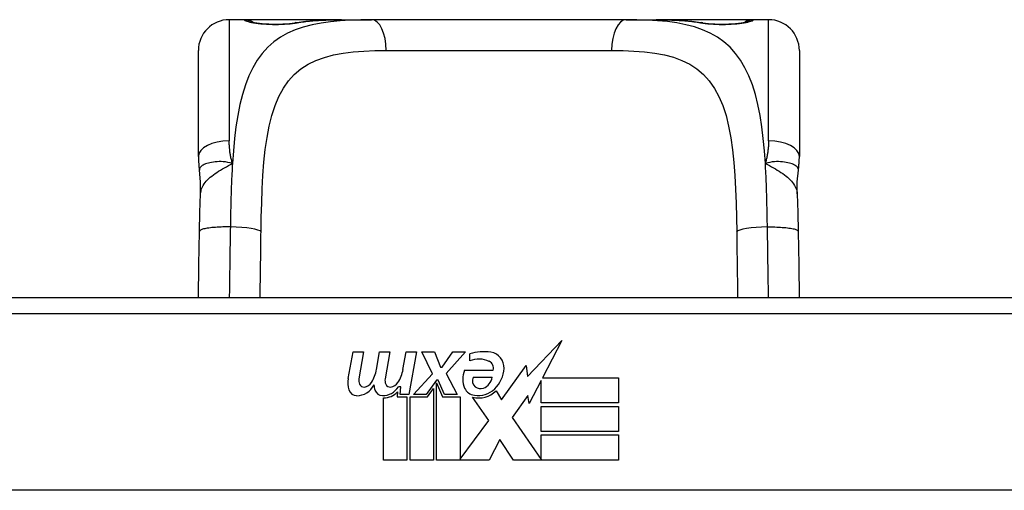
# Model space of a CAD drawing. Header units: inches. Extents: x 11 to 342, y 26 to 169.
# Tile 18 of 204: x 77.461 to 78.719, y 26.522 to 27.123. Entities that reach past the tile are written whole.
import ezdxf

# ---------------------------------------------------------------- set-up
doc = ezdxf.new("R2010")
doc.units = ezdxf.units.IN
doc.header["$MEASUREMENT"] = 0
doc.layers.add('Visible Edges(ANSI)', color=7, linetype='Continuous', lineweight=25)
doc.layers.add('Visible Tangent Edges(ANSI)', color=7, linetype='Continuous', lineweight=25)

msp = doc.modelspace()

# ---------------------------------------------------------------- linework, layer by layer
at = {"layer": 'Visible Edges(ANSI)'}
for p, q in [((77.7486, 27.1228), (77.7289, 27.1228)), ((77.8724, 27.1228), (77.7486, 27.1228)), ((77.8724, 27.1228), (77.9108, 27.1228)), ((78.236, 27.1228), (77.9108, 27.1228)), ((78.236, 27.1228), (78.2744, 27.1228)), ((78.3982, 27.1228), (78.2744, 27.1228)), ((78.4179, 27.1228), (78.3982, 27.1228)), ((77.6896, 26.948), (77.6896, 27.0834)), ((78.4573, 27.0834), (78.4573, 26.948)), ((78.8214, 26.7674), (77.3254, 26.7674)), ((78.1101, 26.6669), (78.154, 26.7131)), ((78.154, 26.7131), (78.1291, 26.6654)), ((77.8808, 26.6645), (77.8874, 26.6987)), ((77.8874, 26.6987), (77.9006, 26.6987)), ((77.9006, 26.6987), (77.8945, 26.6642)), ((77.917, 26.6762), (77.921, 26.6987)), ((77.921, 26.6987), (77.9342, 26.6987)), ((77.9342, 26.6987), (77.9281, 26.6642)), ((77.9509, 26.6762), (77.9549, 26.6987)), ((77.9549, 26.6987), (77.9681, 26.6987)), ((77.9681, 26.6987), (77.9585, 26.6441)), ((77.975, 26.6987), (77.9912, 26.6987)), ((77.9885, 26.6707), (77.975, 26.6987)), ((77.9912, 26.6987), (77.9987, 26.6792)), ((78.0011, 26.6792), (78.0146, 26.6987)), ((78.0308, 26.6987), (78.0062, 26.6708)), ((78.0146, 26.6987), (78.0308, 26.6987)), ((78.0362, 26.687), (78.0362, 26.696)), ((77.9987, 26.6792), (78.0011, 26.6792)), ((78.0767, 26.6371), (78.1081, 26.6811)), ((78.1081, 26.6811), (78.1101, 26.6669)), ((77.9642, 26.6441), (77.9885, 26.6707)), ((78.0062, 26.6708), (78.02, 26.6441)), ((78.0296, 26.675), (78.0662, 26.675)), ((78.0647, 26.666), (78.0407, 26.666)), ((77.948, 26.6537), (77.9451, 26.6537)), ((77.9471, 26.6441), (77.948, 26.6537)), ((77.9939, 26.6625), (77.9806, 26.6441)), ((77.996, 26.6625), (77.9939, 26.6625)), ((77.9939, 26.659), (78.0014, 26.6413)), ((77.9939, 26.5604), (77.9939, 26.659)), ((78.0038, 26.6441), (77.996, 26.6625)), ((78.1274, 26.6621), (78.1121, 26.6327)), ((78.1274, 26.6333), (78.1274, 26.6621)), ((78.1291, 26.6654), (78.2261, 26.6654)), ((78.2261, 26.6654), (78.2261, 26.6333)), ((77.9441, 26.6474), (77.9435, 26.6413)), ((77.9435, 26.6413), (77.9558, 26.6413)), ((77.9585, 26.6441), (77.9471, 26.6441)), ((77.9558, 26.6413), (77.9558, 26.5604)), ((77.96, 26.6413), (77.9822, 26.6413)), ((77.96, 26.5604), (77.96, 26.6413)), ((77.9806, 26.6441), (77.9642, 26.6441)), ((77.9822, 26.6413), (77.9897, 26.6516)), ((77.9897, 26.6516), (77.9897, 26.5604)), ((78.0014, 26.6413), (78.0239, 26.6413)), ((78.02, 26.6441), (78.0038, 26.6441)), ((78.0239, 26.6413), (78.0239, 26.5617)), ((78.0698, 26.6486), (78.0767, 26.6371)), ((78.1102, 26.6428), (78.0905, 26.6147)), ((78.1121, 26.6327), (78.1102, 26.6428)), ((77.9261, 26.5604), (77.9261, 26.6399)), ((78.0605, 26.6107), (78.0398, 26.6405)), ((78.2261, 26.6333), (78.1274, 26.6333)), ((78.1274, 26.6288), (78.2261, 26.6288)), ((78.1274, 26.5967), (78.1274, 26.6288)), ((78.2261, 26.6288), (78.2261, 26.5967)), ((78.0239, 26.5617), (78.0605, 26.6107)), ((78.0905, 26.6147), (78.1274, 26.561)), ((78.2261, 26.5967), (78.1274, 26.5967)), ((78.1274, 26.5925), (78.2261, 26.5925)), ((78.1274, 26.561), (78.1274, 26.5925)), ((78.2261, 26.5925), (78.2261, 26.5604)), ((78.0747, 26.5866), (78.0608, 26.5604)), ((78.0923, 26.5604), (78.0747, 26.5866)), ((77.9558, 26.5604), (77.9261, 26.5604)), ((77.9897, 26.5604), (77.96, 26.5604)), ((78.0608, 26.5604), (77.9939, 26.5604)), ((78.2261, 26.5604), (78.0923, 26.5604)), ((79.2303, 26.5218), (76.9165, 26.5218))]:
    msp.add_line(p, q, dxfattribs=at)
at = {"layer": 'Visible Edges(ANSI)', "flags": 128}
for points in [[(77.7565, 27.1203), (77.7572, 27.1201), (77.7588, 27.1197), (77.7641, 27.1188), (77.7712, 27.1179), (77.7796, 27.1173), (77.7886, 27.1171), (77.7976, 27.1173), (77.8059, 27.118), (77.8127, 27.1189)], [(77.8127, 27.1189), (77.827, 27.1208), (77.8417, 27.122), (77.8569, 27.1226), (77.8724, 27.1228)], [(78.2744, 27.1228), (78.2899, 27.1226), (78.3051, 27.122), (78.3198, 27.1208), (78.3341, 27.1189)], [(78.3341, 27.1189), (78.341, 27.118), (78.3493, 27.1173), (78.3582, 27.1171), (78.3672, 27.1173), (78.3756, 27.1179), (78.3828, 27.1188), (78.388, 27.1197), (78.3896, 27.1201), (78.3903, 27.1203)], [(77.6896, 26.948), (77.6896, 26.9473), (77.6896, 26.9466), (77.6896, 26.9459), (77.6896, 26.9452), (77.6896, 26.9445), (77.6896, 26.9438), (77.6897, 26.9431), (77.6897, 26.9424), (77.6897, 26.9416), (77.6898, 26.9409), (77.6898, 26.9402), (77.6899, 26.9395), (77.6899, 26.9388), (77.69, 26.9381), (77.69, 26.9373), (77.6901, 26.9366), (77.6902, 26.9359), (77.6903, 26.9352), (77.6903, 26.9344), (77.6904, 26.9337), (77.6905, 26.933), (77.6906, 26.9323), (77.6907, 26.9316), (77.6908, 26.9308)], [(78.456, 26.9308), (78.4561, 26.9316), (78.4562, 26.9323), (78.4563, 26.933), (78.4564, 26.9337), (78.4565, 26.9344), (78.4566, 26.9352), (78.4566, 26.9359), (78.4567, 26.9366), (78.4568, 26.9373), (78.4568, 26.9381), (78.4569, 26.9388), (78.457, 26.9395), (78.457, 26.9402), (78.4571, 26.9409), (78.4571, 26.9416), (78.4571, 26.9424), (78.4572, 26.9431), (78.4572, 26.9438), (78.4572, 26.9445), (78.4572, 26.9452), (78.4573, 26.9459), (78.4573, 26.9466), (78.4573, 26.9473), (78.4573, 26.948)], [(77.6924, 26.9005), (77.6923, 26.9157), (77.6908, 26.9308)], [(78.4545, 26.9005), (78.4545, 26.9157), (78.456, 26.9308)], [(77.691, 26.8524), (77.6915, 26.8767), (77.6924, 26.9005)], [(78.4545, 26.9005), (78.4553, 26.8767), (78.4558, 26.8524)], [(77.6897, 26.7674), (77.6903, 26.8096), (77.691, 26.8524)], [(78.4558, 26.8524), (78.4565, 26.8096), (78.4571, 26.7674)]]:
    msp.add_lwpolyline(points, dxfattribs=at)
at = {"layer": 'Visible Edges(ANSI)'}
for centre, radius, start, end in [((77.7289, 27.0834), 0.0394, 90, 180), ((77.7486, 27.1031), 0.0197, 56.88, 90), ((78.3982, 27.1031), 0.0197, 90, 123.12), ((78.4179, 27.0834), 0.0394, 0, 90), ((78.0543, 26.6381), 0.0607, 81.5605, 107.3343), ((78.0603, 26.6786), 0.0197, 356.5646, 81.5605), ((78.048, 26.6587), 0.0307, 64.6784, 112.5609), ((78.057, 26.6778), 0.0096, 343.5261, 64.6784), ((77.8711, 26.6837), 0.0465, 328.5584, 350.8257), ((77.9052, 26.6843), 0.0465, 327.5992, 350), ((78.0554, 26.6636), 0.0282, 156.1555, 203.8445), ((78.0491, 26.6615), 0.00955, 151.4547, 231.1652), ((78.048, 26.6681), 0.0168, 289.3797, 352.9975), ((78.0403, 26.6798), 0.0398, 314.1684, 356.5646), ((77.909, 26.659), 0.0288, 169, 198.4748), ((77.8918, 26.6672), 0.0246, 269.6788, 333.9508), ((77.9067, 26.6621), 0.0123, 169.9922, 203.5487), ((77.9009, 26.6596), 0.006, 203.5487, 276.1027), ((77.9002, 26.6661), 0.0126, 276.1027, 327.6083), ((77.9426, 26.6583), 0.0288, 183.6169, 196.9928), ((77.9248, 26.6667), 0.024, 269.4776, 327.4114), ((77.9402, 26.6621), 0.0123, 170, 203.5571), ((77.9345, 26.6596), 0.006, 203.5571, 276.03), ((77.9338, 26.6661), 0.0126, 276.03, 327.5992), ((78.05, 26.6626), 0.0109, 231.1652, 289.3797), ((77.8917, 26.6532), 0.0105, 198.4748, 269.6788), ((77.9247, 26.6528), 0.0101, 196.9928, 269.4776), ((77.9266, 26.6639), 0.024, 268.7952, 316.5849), ((78.0435, 26.6584), 0.0152, 203.8445, 265.0802), ((78.0472, 26.6727), 0.033, 257.079, 313.1785), ((78.0472, 26.6727), 0.0299, 260.4085, 314.1684)]:
    msp.add_arc(centre, radius, start, end, dxfattribs=at)
at = {"layer": 'Visible Tangent Edges(ANSI)'}
for p, q in [((77.7289, 27.1228), (77.7289, 26.9681)), ((77.7486, 27.1222), (77.7486, 27.1228)), ((78.3982, 27.1228), (78.3982, 27.1222)), ((78.4179, 26.9681), (78.4179, 27.1228)), ((77.9294, 27.0834), (78.2174, 27.0834)), ((77.3254, 26.7477), (78.8214, 26.7477))]:
    msp.add_line(p, q, dxfattribs=at)
at = {"layer": 'Visible Tangent Edges(ANSI)', "flags": 128}
for points in [[(77.9108, 27.1228), (77.8971, 27.1227), (77.8837, 27.1222), (77.8708, 27.1215), (77.8583, 27.1202), (77.8462, 27.1185), (77.8347, 27.1163), (77.8236, 27.1134), (77.8132, 27.1099), (77.8034, 27.1056), (77.7943, 27.1005), (77.7858, 27.0945), (77.7781, 27.0876), (77.7711, 27.0798), (77.7647, 27.071), (77.759, 27.0614), (77.754, 27.0509), (77.7496, 27.0395), (77.7457, 27.0274), (77.7425, 27.0143), (77.7398, 27.0006), (77.7375, 26.9861), (77.7357, 26.9711), (77.7342, 26.9554), (77.7331, 26.9393)], [(77.7486, 27.1222), (77.7488, 27.1219), (77.7494, 27.1216), (77.7503, 27.1212), (77.7516, 27.1208), (77.7533, 27.1203), (77.7553, 27.1198), (77.7575, 27.1194), (77.7601, 27.1189), (77.763, 27.1185), (77.7661, 27.118), (77.7694, 27.1177), (77.7729, 27.1173), (77.7766, 27.1171), (77.7803, 27.1169), (77.7842, 27.1167), (77.788, 27.1167), (77.7919, 27.1167), (77.7957, 27.1169), (77.7994, 27.1171), (77.8031, 27.1173), (77.8066, 27.1177), (77.8099, 27.118), (77.813, 27.1185), (77.8158, 27.1189)], [(77.8158, 27.1189), (77.818, 27.1193), (77.8202, 27.1196), (77.8223, 27.1199), (77.8246, 27.1202), (77.8268, 27.1205), (77.829, 27.1207), (77.8313, 27.121), (77.8336, 27.1212), (77.8359, 27.1214), (77.8382, 27.1216), (77.8406, 27.1218), (77.8429, 27.1219), (77.8453, 27.1221), (77.8477, 27.1222), (77.8501, 27.1223), (77.8525, 27.1224), (77.855, 27.1225), (77.8574, 27.1226), (77.8599, 27.1227), (77.8624, 27.1227), (77.8649, 27.1227), (77.8674, 27.1228), (77.8699, 27.1228), (77.8724, 27.1228)], [(78.4138, 26.9393), (78.4126, 26.9554), (78.4111, 26.971), (78.4093, 26.9861), (78.4071, 27.0005), (78.4044, 27.0143), (78.4012, 27.0273), (78.3973, 27.0395), (78.3929, 27.0509), (78.3878, 27.0614), (78.3821, 27.071), (78.3757, 27.0797), (78.3687, 27.0875), (78.3609, 27.0945), (78.3525, 27.1005), (78.3434, 27.1056), (78.3336, 27.1099), (78.3232, 27.1135), (78.3122, 27.1163), (78.3007, 27.1186), (78.2887, 27.1203), (78.2761, 27.1215), (78.2631, 27.1222), (78.2498, 27.1227), (78.236, 27.1228)], [(78.2744, 27.1228), (78.2769, 27.1228), (78.2795, 27.1228), (78.282, 27.1227), (78.2845, 27.1227), (78.2869, 27.1227), (78.2894, 27.1226), (78.2919, 27.1225), (78.2943, 27.1224), (78.2967, 27.1223), (78.2991, 27.1222), (78.3015, 27.1221), (78.3039, 27.1219), (78.3063, 27.1218), (78.3086, 27.1216), (78.3109, 27.1214), (78.3132, 27.1212), (78.3155, 27.121), (78.3178, 27.1207), (78.32, 27.1205), (78.3223, 27.1202), (78.3245, 27.1199), (78.3267, 27.1196), (78.3288, 27.1193), (78.331, 27.1189)], [(78.331, 27.1189), (78.3339, 27.1185), (78.337, 27.118), (78.3403, 27.1176), (78.3438, 27.1173), (78.3474, 27.1171), (78.3512, 27.1169), (78.355, 27.1167), (78.3589, 27.1167), (78.3627, 27.1167), (78.3666, 27.1169), (78.3703, 27.1171), (78.374, 27.1173), (78.3775, 27.1177), (78.3808, 27.118), (78.3839, 27.1185), (78.3867, 27.1189), (78.3893, 27.1194), (78.3916, 27.1198), (78.3935, 27.1203), (78.3952, 27.1207), (78.3965, 27.1212), (78.3974, 27.1215), (78.398, 27.1219), (78.3982, 27.1222)], [(77.7696, 26.8518), (77.7699, 26.8704), (77.7704, 26.8886), (77.7711, 26.9066), (77.772, 26.924), (77.7733, 26.9408), (77.775, 26.957), (77.7772, 26.9724), (77.7799, 26.9869), (77.7834, 27.0006), (77.7875, 27.0132), (77.7925, 27.0248), (77.7982, 27.0353), (77.8047, 27.0446), (77.8121, 27.0529), (77.8204, 27.06), (77.8296, 27.0659), (77.8397, 27.0708), (77.8505, 27.0747), (77.8621, 27.0778), (77.8744, 27.0801), (77.8874, 27.0817), (77.9009, 27.0827), (77.9149, 27.0833), (77.9294, 27.0834)], [(78.2174, 27.0834), (78.232, 27.0833), (78.246, 27.0827), (78.2596, 27.0817), (78.2725, 27.0801), (78.2848, 27.0778), (78.2964, 27.0748), (78.3072, 27.0708), (78.3173, 27.0659), (78.3264, 27.0599), (78.3347, 27.0528), (78.3421, 27.0445), (78.3487, 27.0351), (78.3545, 27.0246), (78.3594, 27.0131), (78.3636, 27.0004), (78.3669, 26.9867), (78.3697, 26.9721), (78.3719, 26.9566), (78.3736, 26.9405), (78.3749, 26.9237), (78.3758, 26.9063), (78.3765, 26.8885), (78.3769, 26.8703), (78.3772, 26.8518)], [(77.7331, 26.9393), (77.7327, 26.9405), (77.7324, 26.9417), (77.7321, 26.9429), (77.7318, 26.9441), (77.7315, 26.9453), (77.7312, 26.9465), (77.731, 26.9477), (77.7307, 26.9489), (77.7305, 26.9501), (77.7303, 26.9513), (77.7301, 26.9525), (77.7299, 26.9537), (77.7298, 26.9549), (77.7296, 26.9561), (77.7295, 26.9573), (77.7294, 26.9585), (77.7293, 26.9597), (77.7292, 26.9609), (77.7291, 26.9621), (77.729, 26.9633), (77.729, 26.9645), (77.729, 26.9657), (77.7289, 26.9669), (77.7289, 26.9681)], [(78.4179, 26.9681), (78.4179, 26.9669), (78.4179, 26.9657), (78.4178, 26.9645), (78.4178, 26.9633), (78.4177, 26.9621), (78.4177, 26.9609), (78.4176, 26.9597), (78.4175, 26.9585), (78.4173, 26.9573), (78.4172, 26.9561), (78.4171, 26.9549), (78.4169, 26.9537), (78.4167, 26.9525), (78.4165, 26.9513), (78.4163, 26.9501), (78.4161, 26.9489), (78.4159, 26.9477), (78.4156, 26.9465), (78.4153, 26.9453), (78.415, 26.9441), (78.4147, 26.9429), (78.4144, 26.9417), (78.4141, 26.9405), (78.4138, 26.9393)], [(77.7331, 26.9393), (77.73, 26.94), (77.7271, 26.9406), (77.7242, 26.9411), (77.7214, 26.9413), (77.7187, 26.9415), (77.716, 26.9415), (77.7135, 26.9414), (77.711, 26.9412), (77.7087, 26.9409), (77.7064, 26.9405), (77.7043, 26.9401), (77.7023, 26.9396), (77.7004, 26.9391), (77.6987, 26.9385), (77.6971, 26.9378), (77.6957, 26.9371), (77.6945, 26.9364), (77.6934, 26.9357), (77.6925, 26.9349), (77.6918, 26.9341), (77.6913, 26.9333), (77.6909, 26.9325), (77.6908, 26.9316), (77.6908, 26.9308)], [(77.6924, 26.9005), (77.6925, 26.9023), (77.6929, 26.9041), (77.6933, 26.9059), (77.694, 26.9077), (77.6948, 26.9095), (77.6958, 26.9112), (77.6969, 26.913), (77.6982, 26.9147), (77.6996, 26.9165), (77.7012, 26.9181), (77.7029, 26.9198), (77.7047, 26.9215), (77.7067, 26.9231), (77.7087, 26.9247), (77.7108, 26.9262), (77.7131, 26.9278), (77.7154, 26.9293), (77.7178, 26.9307), (77.7202, 26.9322), (77.7227, 26.9336), (77.7253, 26.935), (77.7279, 26.9365), (77.7305, 26.9379), (77.7331, 26.9393)], [(77.7331, 26.9393), (77.7329, 26.936), (77.7327, 26.9328), (77.7325, 26.9295), (77.7323, 26.9263), (77.7322, 26.923), (77.732, 26.9196), (77.7319, 26.9163), (77.7317, 26.913), (77.7316, 26.9096), (77.7315, 26.9062), (77.7314, 26.9029), (77.7313, 26.8995), (77.7312, 26.8961), (77.7311, 26.8927), (77.731, 26.8892), (77.7309, 26.8858), (77.7308, 26.8824), (77.7307, 26.8789), (77.7307, 26.8755), (77.7306, 26.872), (77.7305, 26.8685), (77.7305, 26.8651), (77.7304, 26.8616), (77.7304, 26.8581)], [(78.456, 26.9308), (78.456, 26.9316), (78.4559, 26.9325), (78.4555, 26.9333), (78.455, 26.9341), (78.4543, 26.9349), (78.4534, 26.9357), (78.4523, 26.9364), (78.4511, 26.9371), (78.4497, 26.9378), (78.4481, 26.9385), (78.4464, 26.9391), (78.4446, 26.9396), (78.4426, 26.9401), (78.4404, 26.9405), (78.4382, 26.9409), (78.4358, 26.9412), (78.4333, 26.9414), (78.4308, 26.9415), (78.4281, 26.9415), (78.4254, 26.9413), (78.4226, 26.9411), (78.4197, 26.9406), (78.4168, 26.94), (78.4138, 26.9393)], [(78.4138, 26.9393), (78.4164, 26.9379), (78.419, 26.9365), (78.4215, 26.935), (78.4241, 26.9336), (78.4266, 26.9322), (78.429, 26.9307), (78.4314, 26.9293), (78.4337, 26.9278), (78.436, 26.9262), (78.4381, 26.9247), (78.4402, 26.9231), (78.4421, 26.9215), (78.4439, 26.9198), (78.4456, 26.9181), (78.4472, 26.9165), (78.4486, 26.9147), (78.4499, 26.913), (78.451, 26.9112), (78.452, 26.9095), (78.4528, 26.9077), (78.4535, 26.9059), (78.454, 26.9041), (78.4543, 26.9023), (78.4545, 26.9005)], [(78.4164, 26.8581), (78.4164, 26.8616), (78.4163, 26.8651), (78.4163, 26.8686), (78.4162, 26.8721), (78.4162, 26.8755), (78.4161, 26.879), (78.416, 26.8824), (78.4159, 26.8859), (78.4159, 26.8893), (78.4158, 26.8927), (78.4157, 26.8961), (78.4156, 26.8995), (78.4155, 26.9029), (78.4153, 26.9063), (78.4152, 26.9097), (78.4151, 26.913), (78.415, 26.9163), (78.4148, 26.9197), (78.4147, 26.923), (78.4145, 26.9263), (78.4143, 26.9295), (78.4141, 26.9328), (78.414, 26.936), (78.4138, 26.9393)], [(77.7304, 26.8581), (77.7281, 26.8582), (77.7257, 26.8582), (77.7233, 26.8581), (77.7209, 26.8581), (77.7185, 26.858), (77.7161, 26.8579), (77.7137, 26.8578), (77.7114, 26.8576), (77.7091, 26.8574), (77.7069, 26.8572), (77.7048, 26.857), (77.7028, 26.8567), (77.7009, 26.8564), (77.6992, 26.8561), (77.6976, 26.8558), (77.6962, 26.8555), (77.695, 26.8551), (77.6939, 26.8547), (77.693, 26.8544), (77.6923, 26.854), (77.6917, 26.8536), (77.6913, 26.8532), (77.6911, 26.8528), (77.691, 26.8524)], [(77.7304, 26.8581), (77.7303, 26.8543), (77.7303, 26.8505), (77.7302, 26.8466), (77.7301, 26.8428), (77.7301, 26.839), (77.73, 26.8352), (77.7299, 26.8313), (77.7299, 26.8275), (77.7298, 26.8237), (77.7297, 26.8199), (77.7297, 26.8161), (77.7296, 26.8124), (77.7295, 26.8086), (77.7295, 26.8048), (77.7294, 26.801), (77.7293, 26.7973), (77.7293, 26.7935), (77.7292, 26.7898), (77.7292, 26.786), (77.7291, 26.7823), (77.7291, 26.7786), (77.7291, 26.7749), (77.729, 26.7712), (77.729, 26.7675)], [(78.4164, 26.8581), (78.4187, 26.8582), (78.4211, 26.8582), (78.4235, 26.8581), (78.4259, 26.8581), (78.4283, 26.858), (78.4307, 26.8579), (78.4331, 26.8578), (78.4354, 26.8576), (78.4377, 26.8574), (78.4399, 26.8572), (78.442, 26.857), (78.444, 26.8567), (78.4459, 26.8564), (78.4476, 26.8561), (78.4492, 26.8558), (78.4506, 26.8555), (78.4519, 26.8551), (78.4529, 26.8547), (78.4538, 26.8544), (78.4546, 26.854), (78.4551, 26.8536), (78.4555, 26.8532), (78.4557, 26.8528), (78.4558, 26.8524)], [(78.4178, 26.7674), (78.4178, 26.7711), (78.4178, 26.7749), (78.4177, 26.7786), (78.4177, 26.7823), (78.4176, 26.786), (78.4176, 26.7898), (78.4175, 26.7935), (78.4175, 26.7973), (78.4174, 26.8011), (78.4173, 26.8048), (78.4173, 26.8086), (78.4172, 26.8124), (78.4172, 26.8162), (78.4171, 26.82), (78.417, 26.8238), (78.417, 26.8276), (78.4169, 26.8314), (78.4168, 26.8352), (78.4168, 26.839), (78.4167, 26.8428), (78.4166, 26.8467), (78.4166, 26.8505), (78.4165, 26.8543), (78.4164, 26.8581)], [(77.7685, 26.7675), (77.7685, 26.7709), (77.7685, 26.7744), (77.7686, 26.7779), (77.7686, 26.7813), (77.7686, 26.7848), (77.7687, 26.7883), (77.7687, 26.7918), (77.7688, 26.7953), (77.7688, 26.7988), (77.7689, 26.8023), (77.7689, 26.8058), (77.769, 26.8093), (77.769, 26.8128), (77.7691, 26.8164), (77.7691, 26.8199), (77.7692, 26.8234), (77.7692, 26.827), (77.7693, 26.8305), (77.7693, 26.8341), (77.7694, 26.8376), (77.7694, 26.8412), (77.7695, 26.8447), (77.7695, 26.8483), (77.7696, 26.8518)], [(78.3772, 26.8518), (78.3773, 26.8483), (78.3773, 26.8447), (78.3774, 26.8412), (78.3774, 26.8376), (78.3775, 26.8341), (78.3775, 26.8306), (78.3776, 26.827), (78.3776, 26.8235), (78.3777, 26.8199), (78.3777, 26.8164), (78.3778, 26.8129), (78.3778, 26.8094), (78.3779, 26.8058), (78.3779, 26.8023), (78.378, 26.7988), (78.378, 26.7953), (78.3781, 26.7918), (78.3781, 26.7883), (78.3782, 26.7848), (78.3782, 26.7813), (78.3782, 26.7778), (78.3783, 26.7744), (78.3783, 26.7709), (78.3784, 26.7674)]]:
    msp.add_lwpolyline(points, dxfattribs=at)
at = {"layer": 'Visible Tangent Edges(ANSI)'}
for centre, major_axis, ratio, start_param, end_param in [((77.7486, 27.1025), (0.0197, 0), 0.998051, 1.091081, 1.570796), ((77.8158, 27.0995), (-0.0031, 0.0194), 0.702907, 6.061108, 6.283185), ((77.9108, 27.0834), (0, 0.0394), 0.472046, 4.712389, 6.283185), ((78.236, 27.0834), (0, 0.0394), 0.472046, 0, 1.570796), ((78.331, 27.0995), (0.0031, 0.0194), 0.702907, 0, 0.222077), ((78.3982, 27.1025), (0.0197, 0), 0.998051, 1.570796, 2.050029), ((77.7289, 26.948), (-0.0394, 0), 0.508749, 4.712389, 6.283185), ((78.4179, 26.948), (0.0394, 0), 0.508749, 0, 1.570796), ((77.7304, 26.8518), (0.0394, -0.0006), 0.159697, 0.093172, 1.573179), ((78.4164, 26.8518), (-0.0394, -0.0006), 0.159697, 4.710006, 6.190013)]:
    msp.add_ellipse(centre, major_axis=major_axis, ratio=ratio, start_param=start_param, end_param=end_param, dxfattribs=at)

doc.saveas('drawing.dxf')
